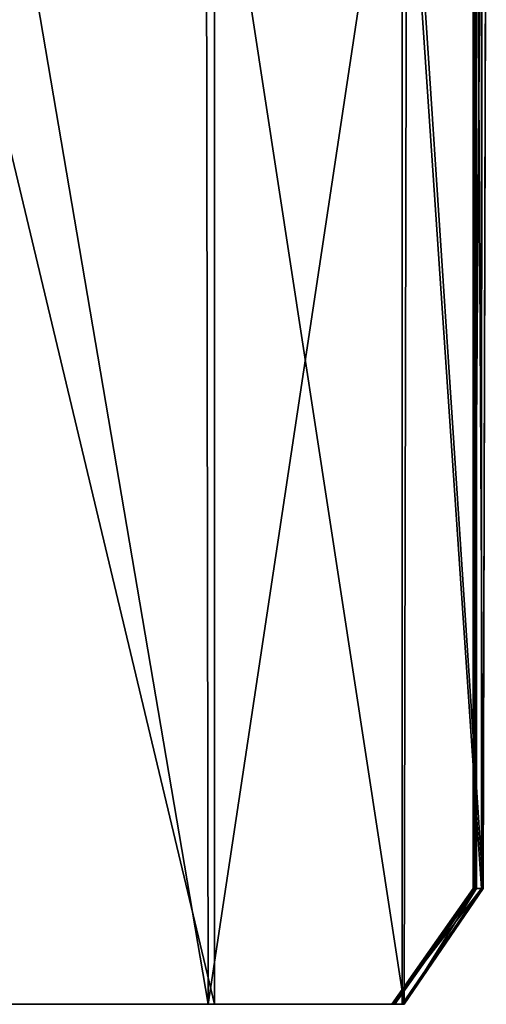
# Model space of a CAD drawing. Extents: x 0 to 35.8, y 0 to 27.5.
# Tile 208 of 256: x 30.731 to 30.944, y 0 to 0.45. Entities that reach past the tile are written whole.
import ezdxf

# ---------------------------------------------------------------- set-up
doc = ezdxf.new("R2010")
doc.units = 0
doc.header["$MEASUREMENT"] = 0
doc.layers.get('0').update_dxf_attribs({"color": 13, "linetype": 'CONTINUOUS'})
doc.layers.add('HDI8056C_KNOBS_-_4_1', color=252, linetype='CONTINUOUS')

# ---------------------------------------------------------------- blocks, each defined once
blk = doc.blocks.new('RGM8658UC_TRADECAD_V06_DXF')
at = {"layer": 'HDI8056C_KNOBS_-_4_1', "color": 0}
for p, q in [((30.938, 0.6173, 3.4554), (30.938, 0.053, 3.4808)), ((30.938, 0.6173, 2.7191), (30.938, 0.053, 2.7194)), ((30.938, 0.053, 2.9868), (30.938, 0.6173, 2.9858)), ((30.938, 0.6173, 3.2064), (30.938, 0.053, 3.2198)), ((30.938, 0.6173, 3.4554), (30.938, 0.053, 3.4808)), ((30.938, 0.6173, 2.7191), (30.938, 0.053, 2.7194)), ((30.938, 0.053, 2.9868), (30.938, 0.6173, 2.9858)), ((30.938, 0.6173, 3.2064), (30.938, 0.053, 3.2198)), ((30.9385, 0.6173, 2.488), (30.9388, 0.053, 2.4889)), ((30.9385, 0.6173, 2.488), (30.9388, 0.053, 2.4889)), ((30.9395, 0.053, 2.3072), (30.9395, 0.6152, 2.2701)), ((30.9395, 0.053, 2.3072), (30.9395, 0.6152, 2.2701)), ((30.9418, 0.053, 3.7935), (30.9419, 0.6008, 3.8265)), ((30.9418, 0.053, 3.7935), (30.9419, 0.6008, 3.8265)), ((30.944, 0.6004, 2.0161), (30.9425, 0.053, 2.0275)), ((30.944, 0.6004, 2.0161), (30.9425, 0.053, 2.0275)), ((30.816, 0.59, 3.9217), (30.8169, 0, 3.9)), ((30.816, 0.59, 3.9217), (30.8169, 0, 3.9)), ((30.9056, 0.5882, 3.897), (30.9056, 0, 3.881)), ((30.9056, 0.5882, 3.897), (30.9056, 0, 3.881)), ((30.9077, 0.5831, 1.9354), (30.9065, 0, 1.9379)), ((30.9077, 0.5831, 1.9354), (30.9065, 0, 1.9379)), ((30.8199, 0, 1.9139), (30.8199, 0.565, 1.9112)), ((30.8199, 0, 1.9139), (30.8199, 0.565, 1.9112)), ((30.938, 0.053, 3.4808), (30.9008, 0, 3.4808)), ((30.938, 0.053, 2.7194), (30.9008, 0, 2.7194)), ((30.9008, 0, 2.9868), (30.938, 0.053, 2.9868)), ((30.938, 0.053, 3.2198), (30.9008, 0, 3.2198)), ((30.938, 0.053, 3.4808), (30.9008, 0, 3.4808)), ((30.938, 0.053, 2.7194), (30.9008, 0, 2.7194)), ((30.9008, 0, 2.9868), (30.938, 0.053, 2.9868)), ((30.938, 0.053, 3.2198), (30.9008, 0, 3.2198)), ((30.9016, 0, 2.4889), (30.9388, 0.053, 2.4889)), ((30.9016, 0, 2.4889), (30.9388, 0.053, 2.4889)), ((30.9395, 0.053, 2.3072), (30.9023, 0, 2.3072)), ((30.9395, 0.053, 2.3072), (30.9023, 0, 2.3072)), ((30.9056, 0, 3.881), (30.9418, 0.053, 3.7935)), ((30.9056, 0, 3.881), (30.9418, 0.053, 3.7935)), ((30.9425, 0.053, 2.0275), (30.9065, 0, 1.9379)), ((30.9425, 0.053, 2.0275), (30.9065, 0, 1.9379)), ((30.938, 0.053, 3.4808), (30.9418, 0.053, 3.7935)), ((30.938, 0.053, 2.7194), (30.938, 0.053, 2.9868)), ((30.938, 0.053, 3.2198), (30.938, 0.053, 3.4808)), ((30.9388, 0.053, 2.4889), (30.938, 0.053, 2.7194)), ((30.938, 0.053, 2.9868), (30.938, 0.053, 3.2198)), ((30.938, 0.053, 3.4808), (30.9418, 0.053, 3.7935)), ((30.938, 0.053, 2.7194), (30.938, 0.053, 2.9868)), ((30.938, 0.053, 3.2198), (30.938, 0.053, 3.4808)), ((30.9388, 0.053, 2.4889), (30.938, 0.053, 2.7194)), ((30.938, 0.053, 2.9868), (30.938, 0.053, 3.2198)), ((30.9388, 0.053, 2.4889), (30.9395, 0.053, 2.3072)), ((30.9388, 0.053, 2.4889), (30.9395, 0.053, 2.3072)), ((30.9425, 0.053, 2.0275), (30.9395, 0.053, 2.3072)), ((30.9425, 0.053, 2.0275), (30.9395, 0.053, 2.3072)), ((30.8063, 0, 3.2225), (30.6867, 0, 3.2254)), ((30.6867, 0, 2.7162), (30.8045, 0, 2.7178)), ((30.8034, 0, 2.4807), (30.6867, 0, 2.4779)), ((30.8054, 0, 2.9868), (30.6867, 0, 2.9869)), ((30.8063, 0, 3.2225), (30.6867, 0, 3.2254)), ((30.6867, 0, 1.9034), (30.8199, 0, 1.9139)), ((30.8054, 0, 2.9868), (30.6867, 0, 2.9869)), ((30.6867, 0, 2.7162), (30.8045, 0, 2.7178)), ((30.6867, 0, 2.2888), (30.807, 0, 2.2929)), ((30.6867, 0, 1.9034), (30.8199, 0, 1.9139)), ((30.6867, 0, 2.2888), (30.807, 0, 2.2929)), ((30.8034, 0, 2.4807), (30.6867, 0, 2.4779)), ((30.706, 0, 3.9103), (30.8169, 0, 3.9)), ((30.706, 0, 3.9103), (30.8169, 0, 3.9)), ((30.7064, 0, 3.504), (30.8072, 0, 3.4935)), ((30.7064, 0, 3.504), (30.8072, 0, 3.4935)), ((30.8045, 0, 2.7178), (30.8034, 0, 2.4807)), ((30.9016, 0, 2.4889), (30.8034, 0, 2.4807)), ((30.8045, 0, 2.7178), (30.8034, 0, 2.4807)), ((30.807, 0, 2.2929), (30.8034, 0, 2.4807)), ((30.9016, 0, 2.4889), (30.8034, 0, 2.4807)), ((30.807, 0, 2.2929), (30.8034, 0, 2.4807)), ((30.9008, 0, 2.7194), (30.8045, 0, 2.7178)), ((30.8045, 0, 2.7178), (30.8054, 0, 2.9868)), ((30.8045, 0, 2.7178), (30.8054, 0, 2.9868)), ((30.9008, 0, 2.7194), (30.8045, 0, 2.7178)), ((30.9008, 0, 2.9868), (30.8054, 0, 2.9868)), ((30.8054, 0, 2.9868), (30.8063, 0, 3.2225)), ((30.8054, 0, 2.9868), (30.8063, 0, 3.2225)), ((30.9008, 0, 2.9868), (30.8054, 0, 2.9868)), ((30.8072, 0, 3.4935), (30.8063, 0, 3.2225)), ((30.9008, 0, 3.2198), (30.8063, 0, 3.2225)), ((30.8072, 0, 3.4935), (30.8063, 0, 3.2225)), ((30.9008, 0, 3.2198), (30.8063, 0, 3.2225)), ((30.807, 0, 2.2929), (30.9023, 0, 2.3072)), ((30.8199, 0, 1.9139), (30.807, 0, 2.2929)), ((30.8199, 0, 1.9139), (30.807, 0, 2.2929)), ((30.807, 0, 2.2929), (30.9023, 0, 2.3072)), ((30.8072, 0, 3.4935), (30.9008, 0, 3.4808)), ((30.8072, 0, 3.4935), (30.9008, 0, 3.4808)), ((30.8072, 0, 3.4935), (30.8169, 0, 3.9)), ((30.8072, 0, 3.4935), (30.8169, 0, 3.9)), ((30.8169, 0, 3.9), (30.9056, 0, 3.881)), ((30.8169, 0, 3.9), (30.9056, 0, 3.881)), ((30.9065, 0, 1.9379), (30.8199, 0, 1.9139)), ((30.9065, 0, 1.9379), (30.8199, 0, 1.9139)), ((30.9008, 0, 3.4808), (30.9008, 0, 3.2198)), ((30.9008, 0, 3.2198), (30.9008, 0, 2.9868)), ((30.9056, 0, 3.881), (30.9008, 0, 3.4808)), ((30.9008, 0, 2.9868), (30.9008, 0, 2.7194)), ((30.9008, 0, 2.7194), (30.9016, 0, 2.4889)), ((30.9056, 0, 3.881), (30.9008, 0, 3.4808)), ((30.9008, 0, 2.9868), (30.9008, 0, 2.7194)), ((30.9008, 0, 3.4808), (30.9008, 0, 3.2198)), ((30.9008, 0, 2.7194), (30.9016, 0, 2.4889)), ((30.9008, 0, 3.2198), (30.9008, 0, 2.9868)), ((30.9023, 0, 2.3072), (30.9016, 0, 2.4889)), ((30.9023, 0, 2.3072), (30.9016, 0, 2.4889)), ((30.9023, 0, 2.3072), (30.9065, 0, 1.9379)), ((30.9023, 0, 2.3072), (30.9065, 0, 1.9379))]:
    blk.add_line(p, q, dxfattribs=at)
at = {"layer": 'HDI8056C_KNOBS_-_4_1', "color": 252}
mesh = blk.add_polyface(dxfattribs=at)
corners = [(30.9419, 0.6008, 3.8265), (30.938, 0.053, 3.4808), (30.9418, 0.053, 3.7935), (30.938, 0.6173, 3.4554)]
mesh.append_faces([[corners[k] for k in face] for face in [(0, 1, 2), (1, 0, 3)]], dxfattribs={"vtx0": -1, "color": 252})
mesh = blk.add_polyface(dxfattribs=at)
corners = [(30.938, 0.6173, 2.9858), (30.938, 0.053, 2.7194), (30.938, 0.053, 2.9868), (30.938, 0.6173, 2.7191)]
mesh.append_faces([[corners[k] for k in face] for face in [(0, 1, 2), (1, 0, 3)]], dxfattribs={"vtx0": -1, "color": 252})
mesh = blk.add_polyface(dxfattribs=at)
corners = [(30.938, 0.6173, 3.4554), (30.938, 0.053, 3.2198), (30.938, 0.053, 3.4808), (30.938, 0.6173, 3.2064)]
mesh.append_faces([[corners[k] for k in face] for face in [(0, 1, 2), (1, 0, 3)]], dxfattribs={"vtx0": -1, "color": 252})
mesh = blk.add_polyface(dxfattribs=at)
corners = [(30.938, 0.6173, 2.7191), (30.9388, 0.053, 2.4889), (30.938, 0.053, 2.7194), (30.9385, 0.6173, 2.488)]
mesh.append_faces([[corners[k] for k in face] for face in [(0, 1, 2), (1, 0, 3)]], dxfattribs={"vtx0": -1, "color": 252})
mesh = blk.add_polyface(dxfattribs=at)
corners = [(30.938, 0.6173, 3.2064), (30.938, 0.053, 2.9868), (30.938, 0.053, 3.2198), (30.938, 0.6173, 2.9858)]
mesh.append_faces([[corners[k] for k in face] for face in [(0, 1, 2), (1, 0, 3)]], dxfattribs={"vtx0": -1, "color": 252})
mesh = blk.add_polyface(dxfattribs=at)
corners = [(30.9385, 0.6173, 2.488), (30.9395, 0.053, 2.3072), (30.9388, 0.053, 2.4889), (30.9395, 0.6152, 2.2701)]
mesh.append_faces([[corners[k] for k in face] for face in [(0, 1, 2), (1, 0, 3)]], dxfattribs={"vtx0": -1, "color": 252})
mesh = blk.add_polyface(dxfattribs=at)
corners = [(30.9395, 0.6152, 2.2701), (30.9425, 0.053, 2.0275), (30.9395, 0.053, 2.3072), (30.944, 0.6004, 2.0161)]
mesh.append_faces([[corners[k] for k in face] for face in [(0, 1, 2), (1, 0, 3)]], dxfattribs={"vtx0": -1, "color": 252})
mesh = blk.add_polyface(dxfattribs=at)
corners = [(30.715, 0.5989, 3.932), (30.8169, 0, 3.9), (30.706, 0, 3.9103), (30.816, 0.59, 3.9217)]
mesh.append_faces([[corners[k] for k in face] for face in [(0, 1, 2), (1, 0, 3)]], dxfattribs={"vtx0": -1, "color": 252})
mesh = blk.add_polyface(dxfattribs=at)
corners = [(30.9419, 0.6008, 3.8265), (30.9418, 0.053, 3.7935), (30.9056, 0.5882, 3.897)]
mesh.append_faces([[corners[k] for k in face] for face in [(0, 1, 2)]], dxfattribs={"color": 252})
mesh = blk.add_polyface(dxfattribs=at)
corners = [(30.944, 0.6004, 2.0161), (30.9077, 0.5831, 1.9354), (30.9425, 0.053, 2.0275)]
mesh.append_faces([[corners[k] for k in face] for face in [(0, 1, 2)]], dxfattribs={"color": 252})
mesh = blk.add_polyface(dxfattribs=at)
corners = [(30.9056, 0.5882, 3.897), (30.8169, 0, 3.9), (30.816, 0.59, 3.9217)]
mesh.append_faces([[corners[k] for k in face] for face in [(0, 1, 2)]], dxfattribs={"color": 252})
mesh = blk.add_polyface(dxfattribs=at)
corners = [(30.9056, 0, 3.881), (30.8169, 0, 3.9), (30.9056, 0.5882, 3.897)]
mesh.append_faces([[corners[k] for k in face] for face in [(0, 1, 2)]], dxfattribs={"color": 252})
mesh = blk.add_polyface(dxfattribs=at)
corners = [(30.9056, 0.5882, 3.897), (30.9418, 0.053, 3.7935), (30.9056, 0, 3.881)]
mesh.append_faces([[corners[k] for k in face] for face in [(0, 1, 2)]], dxfattribs={"color": 252})
mesh = blk.add_polyface(dxfattribs=at)
corners = [(30.9065, 0, 1.9379), (30.8199, 0.565, 1.9112), (30.8199, 0, 1.9139), (30.9077, 0.5831, 1.9354)]
mesh.append_faces([[corners[k] for k in face] for face in [(0, 1, 2), (1, 0, 3)]], dxfattribs={"vtx0": -1, "color": 252})
mesh = blk.add_polyface(dxfattribs=at)
corners = [(30.9077, 0.5831, 1.9354), (30.9065, 0, 1.9379), (30.9425, 0.053, 2.0275)]
mesh.append_faces([[corners[k] for k in face] for face in [(0, 1, 2)]], dxfattribs={"color": 252})
mesh = blk.add_polyface(dxfattribs=at)
corners = [(30.8199, 0, 1.9139), (30.6867, 0.5578, 1.9006), (30.6867, 0, 1.9034), (30.8199, 0.565, 1.9112)]
mesh.append_faces([[corners[k] for k in face] for face in [(0, 1, 2), (1, 0, 3)]], dxfattribs={"vtx0": -1, "color": 252})
mesh = blk.add_polyface(dxfattribs=at)
corners = [(30.9418, 0.053, 3.7935), (30.9008, 0, 3.4808), (30.9056, 0, 3.881), (30.938, 0.053, 3.4808)]
mesh.append_faces([[corners[k] for k in face] for face in [(0, 1, 2), (1, 0, 3)]], dxfattribs={"vtx0": -1, "color": 252})
mesh = blk.add_polyface(dxfattribs=at)
corners = [(30.938, 0.053, 2.9868), (30.9008, 0, 2.7194), (30.9008, 0, 2.9868), (30.938, 0.053, 2.7194)]
mesh.append_faces([[corners[k] for k in face] for face in [(0, 1, 2), (1, 0, 3)]], dxfattribs={"vtx0": -1, "color": 252})
mesh = blk.add_polyface(dxfattribs=at)
corners = [(30.938, 0.053, 3.4808), (30.9008, 0, 3.2198), (30.9008, 0, 3.4808), (30.938, 0.053, 3.2198)]
mesh.append_faces([[corners[k] for k in face] for face in [(0, 1, 2), (1, 0, 3)]], dxfattribs={"vtx0": -1, "color": 252})
mesh = blk.add_polyface(dxfattribs=at)
corners = [(30.938, 0.053, 2.7194), (30.9016, 0, 2.4889), (30.9008, 0, 2.7194), (30.9388, 0.053, 2.4889)]
mesh.append_faces([[corners[k] for k in face] for face in [(0, 1, 2), (1, 0, 3)]], dxfattribs={"vtx0": -1, "color": 252})
mesh = blk.add_polyface(dxfattribs=at)
corners = [(30.938, 0.053, 3.2198), (30.9008, 0, 2.9868), (30.9008, 0, 3.2198), (30.938, 0.053, 2.9868)]
mesh.append_faces([[corners[k] for k in face] for face in [(0, 1, 2), (1, 0, 3)]], dxfattribs={"vtx0": -1, "color": 252})
mesh = blk.add_polyface(dxfattribs=at)
corners = [(30.9388, 0.053, 2.4889), (30.9023, 0, 2.3072), (30.9016, 0, 2.4889), (30.9395, 0.053, 2.3072)]
mesh.append_faces([[corners[k] for k in face] for face in [(0, 1, 2), (1, 0, 3)]], dxfattribs={"vtx0": -1, "color": 252})
mesh = blk.add_polyface(dxfattribs=at)
corners = [(30.9395, 0.053, 2.3072), (30.9065, 0, 1.9379), (30.9023, 0, 2.3072), (30.9425, 0.053, 2.0275)]
mesh.append_faces([[corners[k] for k in face] for face in [(0, 1, 2), (1, 0, 3)]], dxfattribs={"vtx0": -1, "color": 252})
mesh = blk.add_polyface(dxfattribs=at)
corners = [(30.6867, 0, 3.2254), (30.8072, 0, 3.4935), (30.8063, 0, 3.2225), (30.7064, 0, 3.504)]
mesh.append_faces([[corners[k] for k in face] for face in [(0, 1, 2), (1, 0, 3)]], dxfattribs={"vtx0": -1, "color": 252})
mesh = blk.add_polyface(dxfattribs=at)
corners = [(30.6867, 0, 2.7162), (30.8034, 0, 2.4807), (30.6867, 0, 2.4779), (30.8045, 0, 2.7178)]
mesh.append_faces([[corners[k] for k in face] for face in [(0, 1, 2), (1, 0, 3)]], dxfattribs={"vtx0": -1, "color": 252})
mesh = blk.add_polyface(dxfattribs=at)
corners = [(30.6867, 0, 2.9869), (30.8063, 0, 3.2225), (30.8054, 0, 2.9868), (30.6867, 0, 3.2254)]
mesh.append_faces([[corners[k] for k in face] for face in [(0, 1, 2), (1, 0, 3)]], dxfattribs={"vtx0": -1, "color": 252})
mesh = blk.add_polyface(dxfattribs=at)
corners = [(30.6867, 0, 2.9869), (30.8045, 0, 2.7178), (30.6867, 0, 2.7162), (30.8054, 0, 2.9868)]
mesh.append_faces([[corners[k] for k in face] for face in [(0, 1, 2), (1, 0, 3)]], dxfattribs={"vtx0": -1, "color": 252})
mesh = blk.add_polyface(dxfattribs=at)
corners = [(30.6867, 0, 2.2888), (30.8199, 0, 1.9139), (30.6867, 0, 1.9034), (30.807, 0, 2.2929)]
mesh.append_faces([[corners[k] for k in face] for face in [(0, 1, 2), (1, 0, 3)]], dxfattribs={"vtx0": -1, "color": 252})
mesh = blk.add_polyface(dxfattribs=at)
corners = [(30.6867, 0, 2.4779), (30.807, 0, 2.2929), (30.6867, 0, 2.2888), (30.8034, 0, 2.4807)]
mesh.append_faces([[corners[k] for k in face] for face in [(0, 1, 2), (1, 0, 3)]], dxfattribs={"vtx0": -1, "color": 252})
mesh = blk.add_polyface(dxfattribs=at)
corners = [(30.7064, 0, 3.504), (30.8169, 0, 3.9), (30.8072, 0, 3.4935), (30.706, 0, 3.9103)]
mesh.append_faces([[corners[k] for k in face] for face in [(0, 1, 2), (1, 0, 3)]], dxfattribs={"vtx0": -1, "color": 252})
mesh = blk.add_polyface(dxfattribs=at)
corners = [(30.8045, 0, 2.7178), (30.9016, 0, 2.4889), (30.8034, 0, 2.4807), (30.9008, 0, 2.7194)]
mesh.append_faces([[corners[k] for k in face] for face in [(0, 1, 2), (1, 0, 3)]], dxfattribs={"vtx0": -1, "color": 252})
mesh = blk.add_polyface(dxfattribs=at)
corners = [(30.8034, 0, 2.4807), (30.9023, 0, 2.3072), (30.807, 0, 2.2929), (30.9016, 0, 2.4889)]
mesh.append_faces([[corners[k] for k in face] for face in [(0, 1, 2), (1, 0, 3)]], dxfattribs={"vtx0": -1, "color": 252})
mesh = blk.add_polyface(dxfattribs=at)
corners = [(30.8054, 0, 2.9868), (30.9008, 0, 2.7194), (30.8045, 0, 2.7178), (30.9008, 0, 2.9868)]
mesh.append_faces([[corners[k] for k in face] for face in [(0, 1, 2), (1, 0, 3)]], dxfattribs={"vtx0": -1, "color": 252})
mesh = blk.add_polyface(dxfattribs=at)
corners = [(30.8063, 0, 3.2225), (30.9008, 0, 2.9868), (30.8054, 0, 2.9868), (30.9008, 0, 3.2198)]
mesh.append_faces([[corners[k] for k in face] for face in [(0, 1, 2), (1, 0, 3)]], dxfattribs={"vtx0": -1, "color": 252})
mesh = blk.add_polyface(dxfattribs=at)
corners = [(30.8063, 0, 3.2225), (30.9008, 0, 3.4808), (30.9008, 0, 3.2198), (30.8072, 0, 3.4935)]
mesh.append_faces([[corners[k] for k in face] for face in [(0, 1, 2), (1, 0, 3)]], dxfattribs={"vtx0": -1, "color": 252})
mesh = blk.add_polyface(dxfattribs=at)
corners = [(30.807, 0, 2.2929), (30.9065, 0, 1.9379), (30.8199, 0, 1.9139), (30.9023, 0, 2.3072)]
mesh.append_faces([[corners[k] for k in face] for face in [(0, 1, 2), (1, 0, 3)]], dxfattribs={"vtx0": -1, "color": 252})
mesh = blk.add_polyface(dxfattribs=at)
corners = [(30.8072, 0, 3.4935), (30.9056, 0, 3.881), (30.9008, 0, 3.4808), (30.8169, 0, 3.9)]
mesh.append_faces([[corners[k] for k in face] for face in [(0, 1, 2), (1, 0, 3)]], dxfattribs={"vtx0": -1, "color": 252})

msp = doc.modelspace()

# ---------------------------------------------------------------- block references
at = {"color": 0}
msp.add_blockref('RGM8658UC_TRADECAD_V06_DXF', (0, 0), dxfattribs=at)

doc.saveas('drawing.dxf')
